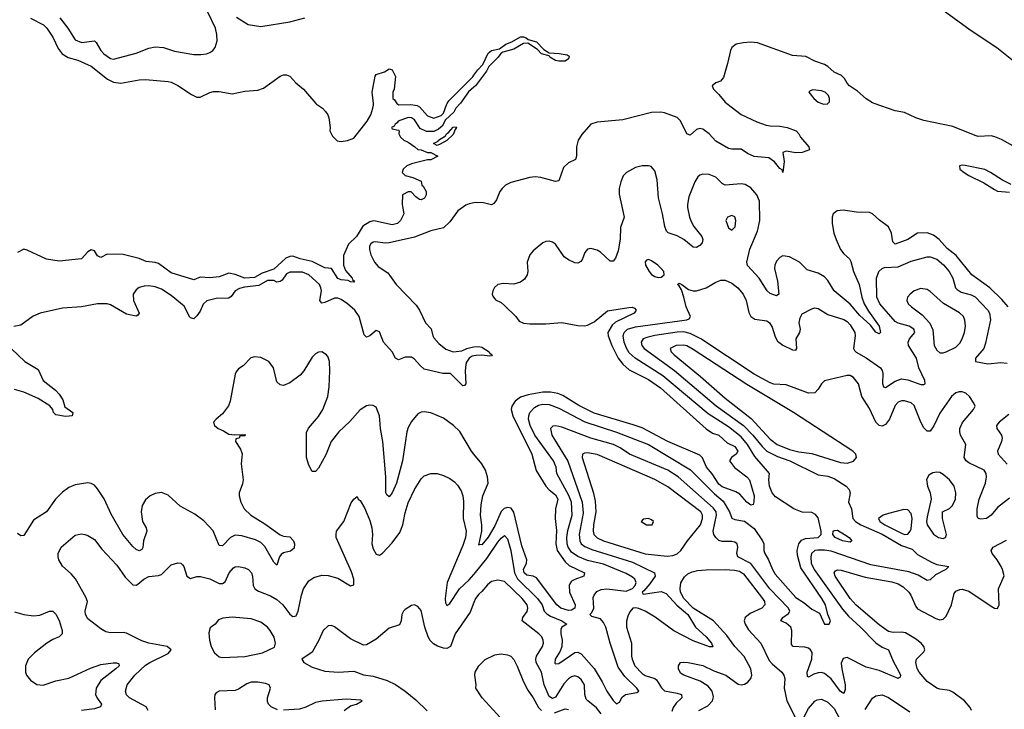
# Model space of a CAD drawing. Header units: inches. Extents: x 2001573 to 2220545, y 644482 to 846830.
# Tile 61 of 256: x 2037163 to 2043312, y 696218 to 700523. Entities that reach past the tile are written whole.
import ezdxf

# ---------------------------------------------------------------- set-up
doc = ezdxf.new("R2010")
doc.units = ezdxf.units.IN
doc.header["$MEASUREMENT"] = 0
for name, color, linetype in [('C0639', 7, 'Continuous'), ('C0649', 7, 'Continuous'), ('C0730', 7, 'Continuous'), ('C0740', 7, 'Continuous')]:
    doc.layers.add(name, color=color, linetype=linetype)

msp = doc.modelspace()

# ---------------------------------------------------------------- linework, layer by layer
at = {"layer": 'C0639', "color": 5}
for points, elevation in [([(2039914.6, 700000), (2039887.2, 699970), (2039874.3, 699945.7), (2039822.3, 699897.7), (2039801.1, 699858.9), (2039779.9, 699840.1), (2039750, 699826), (2039704.1, 699824.1), (2039663.7, 699843.7), (2039630, 699896.9), (2039610, 699911.1), (2039590, 699912.6), (2039527.7, 699890), (2039521.4, 699878.6), (2039507.3, 699870), (2039502, 699858), (2039486, 699850), (2039490, 699842), (2039530, 699834), (2039534, 699830), (2039532, 699810), (2039542, 699790), (2039562, 699770), (2039590, 699758), (2039632, 699730), (2039650, 699712), (2039671.1, 699711.1), (2039710, 699694), (2039730, 699694), (2039774, 699670), (2039730, 699648), (2039710, 699648), (2039610, 699624), (2039582, 699610), (2039558, 699590), (2039552, 699570), (2039571.1, 699551.1), (2039618.8, 699538.8), (2039670, 699514), (2039674, 699490), (2039683.6, 699483.6), (2039702, 699450), (2039702, 699430), (2039691.1, 699408.9), (2039670, 699398), (2039660.4, 699400.4), (2039636.4, 699416.4), (2039607.3, 699447.3), (2039590, 699448), (2039554, 699430), (2039552, 699370), (2039562, 699310), (2039542, 699270), (2039522, 699250), (2039490, 699242.7), (2039385.6, 699265.6), (2039370, 699267.1), (2039350, 699261.5), (2039305.5, 699234.5), (2039267.3, 699170), (2039217.5, 699122.5), (2039186.5, 699050), (2039184.6, 698990), (2039197.1, 698957.1), (2039240.3, 698910), (2039242, 698902), (2039254, 698890), (2039250, 698885.1), (2039230, 698887), (2039214.9, 698894.9), (2039170, 698898.3), (2039150, 698908.1), (2039110, 698969.6), (2039070, 698974.5), (2038990, 699013.5), (2038914, 699030), (2038870, 699046.5), (2038850, 699045.1), (2038825.8, 699034.2), (2038750, 698964.5), (2038678.6, 698941.4), (2038630, 698913.9), (2038570, 698909.7), (2038510, 698932.7), (2038470, 698939.9), (2038410, 698916.9), (2038350, 698910.8), (2038290, 698914.9), (2038250, 698898.8), (2038110, 698943.2), (2038030, 699001.5), (2038010, 699007.8), (2037952.9, 699012.9), (2037910, 699031.6), (2037810, 699057.5), (2037710, 699058.7), (2037670, 699037.6), (2037649.8, 699049.8), (2037630, 699079.3), (2037610, 699085.6), (2037590, 699073), (2037550, 699029.6), (2037410, 699015.9), (2037330, 699027.1), (2037210, 699084.2), (2037190, 699089.6), (2037150, 699069.5)], 260), ([(2039013.4, 700000), (2039016.5, 699996.5), (2039054, 699970), (2039073.4, 699950), (2039087.7, 699930), (2039094.9, 699910), (2039102.8, 699850), (2039101, 699830), (2039116, 699796), (2039146.4, 699766.4), (2039170, 699762), (2039211.3, 699768.7), (2039250, 699783), (2039333.5, 699890), (2039355.8, 699930), (2039369.7, 699970), (2039373, 699990), (2039372, 700000)], 260), ([(2039519.3, 700000), (2039519.6, 699999.6), (2039531.6, 699991.6), (2039606.3, 699993.7), (2039646.4, 699986.4), (2039659.6, 699979.6), (2039710, 699923), (2039750, 699908.9), (2039795.3, 699924.7), (2039810, 699938.8), (2039828.7, 699991.3), (2039833.8, 700000)], 260), ([(2040000, 699379.4), (2039970, 699374.2), (2039950, 699365.7), (2039900.1, 699330), (2039850, 699261.4), (2039810, 699224.1), (2039730, 699205.4), (2039630, 699166.1), (2039470, 699130.2), (2039447.9, 699127.9), (2039383.8, 699136.2), (2039370, 699134.3), (2039356.6, 699123.4), (2039348.4, 699110), (2039347.4, 699087.4), (2039355.3, 699055.3), (2039378.2, 699010), (2039402.3, 698982.3), (2039462.5, 698942.5), (2039514.6, 698870), (2039640.4, 698740.4), (2039660.1, 698710), (2039697, 698630), (2039733.1, 698593.1), (2039743, 698550), (2039750, 698537.4), (2039781.5, 698501.5), (2039825.1, 698465.1), (2039870, 698449.5), (2039925.3, 698454.7), (2039956.8, 698470), (2039990, 698479), (2040000, 698479.7)], 280), ([(2040000, 698423.6), (2039990, 698421.6), (2039970.3, 698409.7), (2039954.6, 698385.4), (2039950.2, 698369.8), (2039946.4, 698330), (2039950.2, 698249.8), (2039940.7, 698239.3), (2039930, 698236.2), (2039853.6, 698313.6), (2039806.5, 698313.5), (2039690, 698342.1), (2039663.5, 698363.5), (2039630, 698403.1), (2039610, 698416.7), (2039570, 698416.2), (2039530, 698399.3), (2039510.6, 698410.6), (2039489.9, 698450), (2039435, 698510), (2039410, 698575.1), (2039390, 698582.9), (2039350, 698549.6), (2039330, 698542), (2039315.6, 698555.6), (2039283.9, 698670), (2039255.5, 698710), (2039210, 698748.1), (2039170, 698776), (2039150, 698783.9), (2039130, 698784.3), (2039070, 698757.7), (2039050, 698754), (2039038.2, 698770), (2039047.2, 698830), (2039044.9, 698850), (2039035.6, 698870), (2038970, 698929.8), (2038930, 698946.9), (2038850, 698946.2), (2038830, 698936.5), (2038802.3, 698897.7), (2038790, 698888.2), (2038770, 698884.7), (2038750, 698894), (2038710, 698893.8), (2038656.9, 698863.1), (2038566.8, 698853.2), (2038535.4, 698844.6), (2038509.1, 698830.9), (2038484.2, 698795.8), (2038470, 698784), (2038390, 698781.7), (2038332.6, 698767.4), (2038310, 698746.2), (2038290, 698704.1), (2038270, 698674.6), (2038250, 698656), (2038230, 698661.1), (2038226.1, 698666.1), (2038190, 698735.4), (2038110, 698800.7), (2038050, 698840.3), (2038010, 698855.3), (2037970, 698861.8), (2037940, 698860), (2037910, 698850.9), (2037890, 698835.8), (2037872.7, 698810), (2037873.4, 698770), (2037908.7, 698690), (2037901.7, 698678.3), (2037890, 698672.8), (2037830, 698685.2), (2037730, 698743.9), (2037709.3, 698749.3), (2037650, 698748.8), (2037550, 698731), (2037430, 698722.6), (2037290.8, 698690), (2037248.5, 698671.5), (2037170, 698615.1), (2037127.8, 698607.8)], 280), ([(2037070, 698507.9), (2037196.5, 698390), (2037278.2, 698338.3), (2037309.5, 698269.5), (2037386.3, 698210), (2037410, 698186), (2037433.2, 698150), (2037445.1, 698105.1), (2037496.3, 698070), (2037491.3, 698050), (2037472.8, 698047.2), (2037450, 698046), (2037390, 698056.9), (2037375.6, 698070), (2037369.8, 698090), (2037352, 698112), (2037277.8, 698157.8), (2037190, 698197.8), (2037130, 698213.9)], 280), ([(2040000, 697811.1), (2039984.3, 697830), (2039911.1, 697951.1), (2039872.6, 697990), (2039810, 698034.5), (2039730, 698068.5), (2039690, 698074.7), (2039670, 698072.2), (2039650, 698063.1), (2039610, 698014.7), (2039590, 697976.9), (2039581.7, 697950), (2039554.8, 697770), (2039517.3, 697630), (2039490, 697569.8), (2039470, 697545.1), (2039456.4, 697556.4), (2039449.9, 697569.9), (2039450.9, 697669.1), (2039431.2, 697890), (2039416.7, 697970), (2039409.9, 698049.9), (2039390, 698103.6), (2039370, 698115.4), (2039350, 698117.2), (2039330, 698112.2), (2039290, 698087), (2039224.7, 698015.3), (2039157, 697950), (2039109.5, 697890), (2039074.4, 697805.7), (2039030, 697723), (2039010, 697701.6), (2038990, 697702.9), (2038970, 697741.6), (2038955, 697790), (2038954.4, 697945.6), (2038966.9, 697973.1), (2039030, 698045.8), (2039057.3, 698090), (2039087.3, 698170), (2039096.5, 698230), (2039100.6, 698330), (2039098, 698390), (2039090, 698416.2), (2039079.7, 698430), (2039050, 698449.7), (2039030, 698448.2), (2039010, 698438), (2038990, 698416.3), (2038938.5, 698330), (2038915.8, 698304.2), (2038850, 698255.4), (2038810, 698239.8), (2038790, 698242.8), (2038770, 698262.4), (2038749, 698349), (2038718.7, 698390), (2038670, 698414), (2038630, 698418.3), (2038607.4, 698412.6), (2038558, 698362), (2038530, 698342.6), (2038516, 698324), (2038509.3, 698310), (2038477.6, 698142.4), (2038468, 698112), (2038430, 698062.7), (2038390.8, 698030), (2038374.8, 698010), (2038380.7, 697990), (2038402.8, 697970), (2038436.5, 697956.5), (2038470, 697936), (2038508, 697932), (2038570, 697934), (2038574, 697930), (2038570, 697926), (2038538, 697922), (2038534, 697910), (2038514, 697906), (2038512, 697890), (2038541.7, 697841.7), (2038553.3, 697813.3), (2038547.2, 697750), (2038558, 697650), (2038555, 697625), (2038533.6, 697570), (2038533.8, 697550), (2038545.1, 697510), (2038566.3, 697470), (2038607.3, 697430), (2038695.1, 697375.1), (2038790, 697307.1), (2038810, 697298.6), (2038850, 697294.2), (2038874, 697270), (2038878.7, 697250), (2038877.1, 697222.9), (2038855.3, 697204.7), (2038810, 697194), (2038796.3, 697183.7), (2038786, 697170), (2038770, 697117.2), (2038750, 697136.2), (2038694.9, 697234.9), (2038670, 697259.1), (2038636.3, 697276.3), (2038550, 697300.2), (2038510, 697303.9), (2038479.6, 697290), (2038430, 697238.9), (2038410, 697240.9), (2038371.3, 697331.3), (2038314.1, 697394.1), (2038256.9, 697436.9), (2038165.1, 697485.1), (2038090, 697555.6), (2038050, 697571.2), (2038010, 697565.1), (2037978, 697550), (2037950, 697525.6), (2037928, 697490), (2037922.9, 697450), (2037930, 697391), (2037954, 697350), (2037956.5, 697330), (2037936.9, 697270), (2037932.6, 697227.4), (2037925.5, 697214.5), (2037910, 697206.4), (2037890, 697216.1), (2037870, 697234.8), (2037808.2, 697308.2), (2037735.7, 697435.8), (2037690, 697531.6), (2037650, 697594.5), (2037630, 697616.2), (2037610, 697627.6), (2037590, 697631.3), (2037510, 697618.5), (2037470, 697602.2), (2037430, 697573.1), (2037387.8, 697530), (2037330, 697451), (2037250, 697398.9), (2037190, 697302.9), (2037170, 697300.7), (2037150, 697316.2)], 320), ([(2037966.7, 696210), (2037952.8, 696232.8), (2037850, 696289.2), (2037830, 696308.8), (2037823.6, 696330), (2037833.8, 696370), (2037882.6, 696430), (2037950, 696492.9), (2037975.2, 696510), (2038090, 696566.2), (2038108.5, 696590), (2038084, 696610), (2037970, 696631.6), (2037925.5, 696645.5), (2037830, 696694), (2037810, 696697.8), (2037730, 696696), (2037702, 696702), (2037670, 696719.5), (2037590, 696781.6), (2037574.4, 696810), (2037572.4, 696830), (2037586, 696890), (2037577.5, 696917.5), (2037512.5, 697032.5), (2037484.2, 697064.2), (2037430, 697110.7), (2037408.5, 697150), (2037404.4, 697170), (2037403.8, 697190), (2037422, 697230), (2037510, 697304.5), (2037546.6, 697313.4), (2037570, 697309.6), (2037590, 697302.4), (2037630, 697276.9), (2037676.6, 697216.7), (2037770, 697116.9), (2037822.1, 697042.1), (2037870, 696995.3), (2037890, 696992.1), (2037901.8, 696998.2), (2037938.9, 697030), (2037970, 697047), (2038030, 697053.3), (2038050, 697060.3), (2038110, 697119.1), (2038150, 697132.6), (2038170, 697129.6), (2038180.4, 697120.4), (2038188.7, 697108.7), (2038208.2, 697050), (2038230, 697034), (2038270, 697047.2), (2038292.6, 697047.4), (2038350, 697031.3), (2038410, 697003.5), (2038430, 697002.7), (2038445.6, 697014.4), (2038471.3, 697070), (2038499.1, 697100.9), (2038510, 697107.2), (2038530, 697109.8), (2038570, 697100.4), (2038591.8, 697090), (2038611.3, 697070), (2038617.7, 697050), (2038621.2, 696990), (2038632, 696970), (2038654.3, 696954.3), (2038730, 696925.9), (2038770, 696904.3), (2038806.6, 696870), (2038850, 696811), (2038870, 696796.4), (2038881.7, 696798.3), (2038890, 696800.5), (2038903.5, 696830), (2038922.6, 696930), (2038934.9, 696970), (2038970, 697020.5), (2038999.5, 697040.5), (2039050, 697056), (2039090, 697052.9), (2039150, 697035.5), (2039230, 696988.5), (2039250, 696994), (2039250.2, 697029.8), (2039236.2, 697076.2), (2039140.7, 697290), (2039138.8, 697310), (2039142.8, 697330), (2039187.7, 697390), (2039233.7, 697506.3), (2039250, 697528.7), (2039270, 697546), (2039278, 697530), (2039290, 697522), (2039316.1, 697476.1), (2039350, 697397.2), (2039363.1, 697350), (2039366.9, 697310), (2039363.5, 697250), (2039370, 697219), (2039390, 697187), (2039410, 697180.7), (2039430, 697193.3), (2039490, 697256.4), (2039538.1, 697321.9), (2039556.3, 697370), (2039570, 697445.2), (2039590, 697506.6), (2039630, 697589.5), (2039670, 697656), (2039690, 697675.1), (2039730, 697689.4), (2039770, 697689.4), (2039810, 697678.4), (2039850, 697659.5), (2039878.2, 697638.2), (2039898, 697618), (2039921, 697581), (2039930.8, 697550.8), (2039934.6, 697514.6), (2039933.8, 697410), (2039951.9, 697330), (2039947.1, 697290), (2039930, 697241.1), (2039832.2, 697010), (2039821.3, 696910), (2039823.2, 696883.2), (2039830, 696865.1), (2039850, 696879.1), (2039909.7, 696970.3), (2039970, 697026.5), (2040000, 697060.2)], 340), ([(2040000, 696884.6), (2039975.9, 696824.1), (2039882.2, 696690), (2039853, 696610), (2039830, 696598.3), (2039810, 696599.5), (2039772.7, 696612.7), (2039747.5, 696627.5), (2039727.7, 696647.7), (2039714.8, 696670), (2039694, 696730), (2039670, 696834), (2039650, 696859), (2039630, 696869), (2039610, 696865.2), (2039570, 696841.2), (2039560.7, 696830), (2039550.4, 696809.6), (2039544.9, 696770), (2039534.6, 696745.4), (2039470, 696723.7), (2039390, 696656.2), (2039330, 696619.3), (2039310, 696617.2), (2039230, 696656.9), (2039130, 696733.3), (2039110, 696741.3), (2039090, 696739.7), (2039057.6, 696710), (2039031.1, 696648.9), (2038990, 696575.1), (2038926, 696530), (2038938, 696510), (2038990, 696480.4), (2039070, 696455.3), (2039151.3, 696448.7), (2039250, 696455.5), (2039310, 696434), (2039370, 696424.4), (2039458.3, 696398.3), (2039510, 696372.6), (2039570, 696330.2), (2039636.4, 696276.4), (2039708.1, 696208.1)], 360), ([(2037130, 696826.8), (2037190, 696808.8), (2037250, 696801.3), (2037290, 696806), (2037350, 696830.3), (2037371.2, 696831.2), (2037390, 696812.4), (2037410, 696772.4), (2037428.6, 696710), (2037429.2, 696690), (2037409.5, 696670.5), (2037370, 696653.9), (2037332.2, 696630), (2037255.5, 696570), (2037216.9, 696530), (2037199.1, 696490), (2037199.1, 696450), (2037206.9, 696430), (2037230, 696399.6), (2037270, 696373.6), (2037310, 696368.4), (2037390, 696395.2), (2037470, 696411.4), (2037605.7, 696474.3), (2037670, 696497), (2037748.2, 696508.2), (2037768.9, 696508.9), (2037782, 696502), (2037784.6, 696490), (2037764.4, 696470), (2037670, 696397), (2037641.2, 696350), (2037636.3, 696310), (2037646.7, 696286.7), (2037675.2, 696250), (2037667.1, 696232.9), (2037630, 696221.1), (2037550, 696210.9)], 320), ([(2038774.1, 696214.1), (2038733.4, 696233.4), (2038716.5, 696250), (2038710, 696266.8), (2038710.2, 696290), (2038730.2, 696350), (2038721.6, 696370), (2038699.2, 696379.2), (2038650, 696388.1), (2038610, 696386.4), (2038582.7, 696377.3), (2038530, 696343.2), (2038510, 696336.2), (2038410, 696331.1), (2038390, 696320.3), (2038383.1, 696310), (2038380.7, 696290), (2038385, 696215)], 340), ([(2039190.5, 696209.5), (2039230, 696239.8), (2039266, 696250), (2039302.8, 696270), (2039294.3, 696274.3), (2039201.3, 696281.3), (2039051.8, 696268.2), (2039010, 696259.3), (2038950, 696231), (2038910, 696219.4), (2038811.8, 696211.8)], 340)]:
    msp.add_lwpolyline(points, dxfattribs=dict(at, elevation=elevation))
for points, elevation in [([(2039770, 699738), (2039748, 699750), (2039776.4, 699763.6), (2039778, 699770), (2039822, 699798), (2039828.7, 699810), (2039842, 699818), (2039870, 699851.3), (2039890, 699854), (2039892, 699850), (2039882, 699838), (2039870, 699806), (2039830, 699768), (2039790, 699746)], 260), ([(2038490, 696793.3), (2038432.7, 696787.3), (2038404.4, 696775.6), (2038384.7, 696750), (2038353.7, 696726.3), (2038344.7, 696695.3), (2038348.7, 696650), (2038358.4, 696610), (2038379.3, 696570), (2038410, 696546.4), (2038430, 696540.3), (2038570, 696547.4), (2038679, 696570), (2038755.1, 696604.9), (2038760.9, 696630), (2038752.5, 696667.5), (2038727.6, 696710), (2038710, 696731.5), (2038670, 696762.4), (2038610, 696783.5)], 360)]:
    msp.add_lwpolyline(points, close=True, dxfattribs=dict(at, elevation=elevation))
at = {"layer": 'C0649', "color": 5}
for points, elevation in [([(2041580.4, 700000), (2041670, 699930.2), (2041766, 699886), (2041824.5, 699864.5), (2041850, 699859.4), (2041910, 699858.9), (2041957.1, 699850), (2042012, 699830), (2042030, 699810.4), (2042039.5, 699790), (2042090.6, 699730), (2042094.8, 699710), (2042050, 699694), (2042010, 699692.8), (2041950, 699702.7), (2041930, 699693.2), (2041938, 699638), (2041930, 699569.4), (2041925.6, 699585.6), (2041910, 699593.6), (2041876.2, 699636.2), (2041841.5, 699661.5), (2041750, 699669.3), (2041708.4, 699688.4), (2041670, 699715.5), (2041610, 699715), (2041590, 699718.9), (2041510, 699765.1), (2041470, 699810.9), (2041430, 699838.8), (2041410, 699844.1), (2041390, 699837.5), (2041350, 699802.5), (2041344, 699804), (2041330, 699811), (2041290.6, 699890.6), (2041270, 699911.6), (2041190, 699942.4), (2041166.4, 699946.4), (2041110, 699943.4), (2040930, 699897.5), (2040770, 699884.1), (2040730, 699871.3), (2040673.2, 699806.8), (2040650.5, 699770), (2040640.5, 699730), (2040641.1, 699670), (2040634, 699650), (2040590, 699628.9), (2040560.2, 699599.8), (2040530, 699516.2), (2040510, 699513.5), (2040418.1, 699538.1), (2040382.8, 699542.8), (2040350, 699538.8), (2040230, 699506.7), (2040196.8, 699490), (2040176.1, 699470), (2040162.8, 699450), (2040141.6, 699398.4), (2040124.5, 699375.5), (2040110, 699367.2), (2040059.3, 699379.3), (2040010, 699381.1), (2040000, 699379.4)], 280), ([(2042173, 700000), (2042183.8, 699996.2), (2042210, 699998.7), (2042211.2, 700000)], 320), ([(2043370, 699732.4), (2043295.1, 699775.1), (2043252.5, 699792.5), (2043230, 699797.9), (2043150, 699794.7), (2043130, 699799.7), (2042990, 699856), (2042810, 699893.1), (2042760.2, 699910), (2042690, 699944.4), (2042630, 699954.3), (2042500.4, 700000)], 280), ([(2043354.2, 699494.2), (2043301.7, 699521.7), (2043227, 699570), (2043190, 699586.9), (2043068.2, 699611.8), (2043046, 699614), (2043032, 699610), (2043034.8, 699590), (2043060.7, 699570), (2043090.8, 699550), (2043185.3, 699505.3), (2043250, 699462), (2043270, 699453.4), (2043345.5, 699445.5)], 320), ([(2043336.9, 698730), (2043297, 698777), (2043221, 698850), (2043109.5, 698929.5), (2043011.3, 699051.3), (2042955.1, 699095.1), (2042904.9, 699150), (2042870, 699177.6), (2042830, 699192.7), (2042770.1, 699189.9), (2042710, 699150.5), (2042630, 699120.7), (2042616.4, 699136.4), (2042607.1, 699190), (2042589.9, 699230), (2042531.9, 699271.9), (2042490, 699310.3), (2042470, 699319.5), (2042390, 699320.9), (2042305.2, 699334.8), (2042269.5, 699330.5), (2042244, 699310), (2042236.5, 699290), (2042236.8, 699250), (2042248.7, 699190), (2042262, 699150), (2042290, 699089.2), (2042310, 699062.2), (2042345, 699030), (2042353.9, 699013.9), (2042370.1, 698950), (2042406.2, 698870), (2042423.1, 698790), (2042438, 698750), (2042463.2, 698703.2), (2042531.6, 698610), (2042539.5, 698570), (2042530, 698561.3), (2042510, 698573), (2042476.1, 698616.1), (2042410, 698676.7), (2042350, 698746.6), (2042250.7, 698830.7), (2042210, 698895), (2042190, 698917.6), (2042150, 698940.4), (2042082, 698962), (2042034.3, 699010), (2041970, 699042), (2041930, 699048.2), (2041910, 699038.7), (2041890, 699016.2), (2041878.5, 698990), (2041876.9, 698970), (2041896.8, 698890), (2041904.9, 698810), (2041890, 698798.2), (2041850, 698813.8), (2041832.4, 698830), (2041782.2, 698910), (2041709.4, 698989.4), (2041704.5, 699010), (2041723.4, 699090), (2041770, 699202.6), (2041786.1, 699270), (2041784.4, 699390), (2041767.8, 699430), (2041730, 699473.2), (2041693.4, 699493.4), (2041670, 699498.5), (2041570, 699489.9), (2041550, 699499.8), (2041510, 699539.8), (2041470, 699557), (2041430, 699559.1), (2041410, 699551.5), (2041399, 699541), (2041380.2, 699510), (2041343.2, 699416.8), (2041333.4, 699370), (2041334, 699350), (2041345.4, 699290), (2041358.3, 699258.3), (2041372.9, 699232.9), (2041423.5, 699170), (2041430.2, 699149.8), (2041426.3, 699130), (2041410, 699112.6), (2041390, 699101.1), (2041370, 699102), (2041311.4, 699151.4), (2041270, 699173.4), (2041212.4, 699192.4), (2041202.8, 699202.8), (2041191.5, 699231.5), (2041178.4, 699310), (2041153.5, 699410), (2041143.9, 699523.9), (2041130, 699578.4), (2041106.3, 699606.3), (2041090, 699611.1), (2041050, 699611.1), (2041010, 699599.7), (2040952.2, 699570), (2040932.8, 699547.2), (2040917.3, 699510), (2040907.3, 699470), (2040906.8, 699433.2), (2040938, 699290), (2040914.7, 699225.3), (2040912.5, 699152.5), (2040900.6, 699079.4), (2040885.1, 699034.9), (2040870, 699015.4), (2040850, 699016), (2040790, 699072.1), (2040770, 699085.1), (2040730, 699095.3), (2040710, 699089.6), (2040692.2, 699070), (2040678.9, 699030), (2040667.1, 699012.9), (2040650, 699003.9), (2040630, 699005.8), (2040590, 699022.8), (2040563, 699043), (2040510, 699120.7), (2040490, 699133.6), (2040470, 699139.6), (2040450, 699137.6), (2040430, 699129.4), (2040370, 699080.7), (2040350, 699056), (2040333.4, 699010), (2040336.1, 698950), (2040332.4, 698930), (2040316.6, 698903.4), (2040290, 698883.5), (2040250, 698872.4), (2040184.4, 698875.6), (2040150.3, 698869.7), (2040129.2, 698850.8), (2040118.7, 698830), (2040114.4, 698810), (2040117.6, 698797.6), (2040134.7, 698774.7), (2040170, 698756.9), (2040190, 698739), (2040261.1, 698670), (2040281.7, 698641.7), (2040309.3, 698629.3), (2040350, 698624.2), (2040450, 698623.9), (2040550, 698632.8), (2040650, 698614), (2040690, 698612), (2040710, 698616.9), (2040750, 698636.8), (2040834.9, 698705.1), (2040966.7, 698726.7), (2040988.2, 698728.2), (2041003, 698723), (2041013, 698710), (2041000.5, 698690), (2040884.6, 698635.4), (2040864, 698616), (2040837, 698570), (2040838.8, 698550), (2040860.3, 698490), (2040899.9, 698410), (2040930, 698371.9), (2040970, 698336.6), (2041090, 698275.9), (2041164.3, 698224.3), (2041450, 697969), (2041490, 697942.5), (2041530, 697928.2), (2041582.2, 697882.2), (2041630, 697858.9), (2041647.5, 697830), (2041638, 697810), (2041608.9, 697790), (2041596.9, 697770), (2041627.7, 697727.7), (2041704, 697670), (2041720.7, 697650), (2041750.4, 697550), (2041747.3, 697512.7), (2041743.6, 697496.4), (2041730, 697493.2), (2041703.6, 697510), (2041661.4, 697561.4), (2041635.8, 697575.8), (2041550, 697606.5), (2041530, 697622.4), (2041487.4, 697687.4), (2041452.6, 697730), (2041428.4, 697788.4), (2041410, 697804.9), (2041210.7, 697890), (2041050, 697974.3), (2040994.6, 697994.6), (2040750, 698066), (2040654.8, 698114.8), (2040556.1, 698176.1), (2040525.1, 698190), (2040477.9, 698197.9), (2040430, 698197.5), (2040338.3, 698181.7), (2040290, 698165.8), (2040257.8, 698142.2), (2040237, 698110), (2040233.7, 698090), (2040243.3, 698050), (2040361.7, 697810), (2040388.3, 697708.3), (2040450, 697611.6), (2040470, 697588.9), (2040510, 697556.1), (2040523.3, 697530), (2040509.7, 697470.3), (2040507.3, 697410), (2040514.8, 697334.8), (2040512.1, 697250), (2040519.4, 697210), (2040570, 697137.6), (2040594.6, 697114.6), (2040690.3, 697070), (2040686.4, 697050), (2040630, 697029.1), (2040610, 697016.8), (2040599.2, 697000.8), (2040595, 696990), (2040597.4, 696950), (2040632, 696870), (2040630, 696849.9), (2040610, 696837), (2040590, 696833.6), (2040543.1, 696850), (2040517.5, 696870), (2040390, 697039.4), (2040370, 697048.1), (2040330, 697054.4), (2040314, 697070), (2040309.6, 697090), (2040327.7, 697130), (2040331.2, 697150), (2040299, 697239), (2040250, 697448.2), (2040233.7, 697473.7), (2040210, 697478), (2040189.5, 697470.5), (2040170, 697451.9), (2040130, 697362.6), (2040090, 697292.3), (2040050, 697244.5), (2040033.4, 697246.6), (2040030, 697242), (2040049.1, 697330), (2040048.7, 697370), (2040040.3, 697430), (2040045.6, 697494.4), (2040056.3, 697550), (2040089.4, 697630), (2040085.7, 697670), (2040071.8, 697710), (2040050, 697751.1), (2040000, 697811.1)], 320), ([(2040000, 697060.2), (2040010, 697071.4), (2040080.3, 697159.7), (2040150, 697262.2), (2040170, 697287), (2040190, 697302.2), (2040210, 697283), (2040231.1, 697210), (2040252.5, 697070), (2040272.1, 697032.1), (2040398.1, 696910), (2040425.6, 696870), (2040439.6, 696830), (2040454.8, 696814.8), (2040479.3, 696799.3), (2040549.7, 696770), (2040579.6, 696750), (2040550, 696730.3), (2040543, 696717), (2040542.7, 696690), (2040551.6, 696650), (2040549, 696610), (2040538.8, 696581.2), (2040508.4, 696530), (2040506.1, 696506.2), (2040510, 696501.3), (2040530, 696504), (2040630, 696571.9), (2040650, 696574.3), (2040670, 696563.7), (2040751.7, 696471.7), (2040800.7, 696390), (2040829.1, 696330), (2040870, 696272.1), (2040890, 696252.6), (2040910, 696262), (2040925.4, 696294.6), (2040946.4, 696310), (2041017.8, 696322.2), (2041030.3, 696330), (2041017.7, 696350), (2040943, 696423), (2040901.4, 696481.4), (2040850, 696630.4), (2040824.4, 696730), (2040810, 696760.2), (2040790, 696782.8), (2040736.9, 696796.9), (2040724.9, 696810), (2040737.3, 696822.7), (2040748, 696850), (2040744.9, 696915.1), (2040750, 696931.2), (2040767.2, 696952.8), (2040794.3, 696965.7), (2040829.2, 696970.8), (2040950, 696955.7), (2040990, 696971.7), (2041007.9, 696990), (2041013.8, 697010), (2041004.2, 697030), (2040990, 697043.4), (2040950, 697065.7), (2040810, 697123.5), (2040710, 697147.1), (2040650, 697171.2), (2040610, 697199.6), (2040588.5, 697230), (2040582.5, 697250), (2040580.8, 697290), (2040586.8, 697333.2), (2040613.9, 697430), (2040609.3, 697510), (2040592.8, 697552.8), (2040517.9, 697690), (2040512.7, 697730), (2040496.1, 697770), (2040379.6, 697930), (2040350.6, 697990), (2040341.5, 698030), (2040342.1, 698050), (2040349.4, 698070), (2040377.8, 698102.2), (2040404.1, 698115.9), (2040430, 698122.4), (2040470, 698121.7), (2040530, 698098.7), (2040693.2, 698013.2), (2040890, 697947.1), (2041090, 697870.8), (2041353.5, 697713.5), (2041503.5, 697563.5), (2041556.9, 697516.9), (2041596.7, 697450), (2041611.6, 697411.6), (2041630, 697402.3), (2041690, 697391.6), (2041750, 697345.6), (2041802.4, 697270), (2041810.9, 697250), (2041811.2, 697210), (2041817.4, 697190), (2041840.6, 697150), (2041863.7, 697090), (2041882.1, 697062.1), (2042010, 696916.2), (2042062.2, 696882.2), (2042110, 696843.2), (2042157.4, 696817.4), (2042190, 696749.5), (2042218, 696750), (2042227.7, 696770), (2042210.2, 696810.2), (2042196.6, 696870), (2042173.3, 696910), (2042040.7, 697100.7), (2042019.8, 697179.8), (2042019.5, 697210), (2042025.1, 697234.9), (2042030, 697251.6), (2042045.9, 697274.1), (2042070, 697284.9), (2042150, 697289.5), (2042168.5, 697310), (2042169.3, 697330), (2042150, 697412.4), (2042133.2, 697433.2), (2042110, 697445.5), (2042050, 697449.5), (2041997.3, 697470), (2041883.3, 697543.3), (2041861.9, 697570), (2041845.6, 697610), (2041841, 697650), (2041846, 697690), (2041755.3, 697795.3), (2041709.3, 697870), (2041670, 697918), (2041590, 697982.1), (2041462.5, 698062.5), (2041180, 698300), (2041006.9, 698410), (2040970, 698443.7), (2040952.9, 698472.9), (2040938.8, 698510), (2040933, 698550), (2040938.1, 698570), (2040959.3, 698590), (2041010, 698604.7), (2041330.6, 698649.4), (2041344.2, 698655.8), (2041352.4, 698670), (2041325.5, 698730), (2041311.5, 698791.5), (2041295.6, 698835.6), (2041282, 698862), (2041271.3, 698870), (2041282.5, 698877.5), (2041299.3, 698870), (2041339.3, 698839.3), (2041370, 698829.7), (2041390, 698830.9), (2041450, 698848.6), (2041510, 698885.1), (2041543, 698897), (2041570, 698896), (2041610, 698877.8), (2041649.2, 698849.2), (2041681.2, 698810), (2041700.7, 698770), (2041715.9, 698695.9), (2041729.9, 698669.9), (2041753.6, 698653.6), (2041830, 698642), (2041846.6, 698630), (2041862.5, 698602.5), (2041882.2, 698542.2), (2041896.8, 698516.8), (2041930, 698490.5), (2041990, 698462.2), (2042010, 698459.6), (2042016.9, 698470), (2042012.4, 698530), (2042035.2, 698570), (2042039, 698590), (2042031.8, 698630), (2042038.3, 698661.7), (2042050, 698686), (2042110, 698717.4), (2042130, 698723.5), (2042150, 698720.5), (2042210, 698683), (2042310, 698652.1), (2042330, 698639.4), (2042350, 698617.8), (2042378.3, 698570), (2042381.5, 698550), (2042370.7, 698470.7), (2042377.2, 698457.2), (2042386.7, 698446.7), (2042450, 698412.4), (2042539.8, 698350), (2042550, 698333), (2042553.8, 698313.8), (2042551.6, 698251.6), (2042558, 698230), (2042570, 698225.8), (2042630, 698266.4), (2042670, 698281.1), (2042710, 698275.3), (2042790, 698245.7), (2042810, 698245.1), (2042818.4, 698250), (2042816.5, 698270), (2042777.9, 698350), (2042763.5, 698410), (2042713.7, 698490), (2042712.8, 698510), (2042720.7, 698530), (2042753.2, 698570), (2042747.2, 698590), (2042717.7, 698610), (2042650, 698627.4), (2042630, 698639.2), (2042534.1, 698750), (2042516.6, 698790), (2042513.8, 698910), (2042528.4, 698951.6), (2042549.3, 698970.7), (2042564.3, 698975.7), (2042650, 698980.8), (2042730, 699015.7), (2042830, 699042.2), (2042850, 699043.4), (2042890, 699027.5), (2042932.7, 698992.7), (2042968.4, 698950), (2042990.5, 698910), (2043008.4, 698850), (2043017.7, 698837.7), (2043042.3, 698822.3), (2043106, 698806), (2043130, 698793.7), (2043208.6, 698710), (2043220.8, 698690), (2043226.6, 698650), (2043195.7, 698504.3), (2043183.8, 698470), (2043132.4, 698410), (2043132, 698390), (2043210, 698374.4), (2043290, 698382.5), (2043330, 698379.2)], 340), ([(2043343.8, 697536.2), (2043270, 697478.2), (2043230, 697429.8), (2043201.6, 697410), (2043164.9, 697404.9), (2043149.8, 697409.8), (2043143.2, 697423.2), (2043142.1, 697470), (2043156, 697530), (2043194.7, 697630), (2043202, 697670), (2043198.8, 697690), (2043186.3, 697710), (2043090, 697757.3), (2043073.1, 697770), (2043062.6, 697790), (2043071, 697870), (2043037.8, 697930), (2043033.6, 697950), (2043035.5, 697970), (2043051.9, 698008.1), (2043119.6, 698090), (2043129.5, 698110), (2043122.9, 698130), (2043095.6, 698170), (2043071.9, 698191.9), (2043050, 698198.9), (2043030, 698198.9), (2043010, 698192.8), (2042982, 698170), (2042910, 698066.3), (2042872.9, 697987.1), (2042850, 697955.1), (2042830, 697954.7), (2042810, 697975.4), (2042790.5, 698010.5), (2042750, 698114), (2042730, 698132), (2042690, 698143.5), (2042670, 698142.8), (2042650, 698134.8), (2042630, 698113.7), (2042595.5, 698030), (2042570, 697996.8), (2042550, 697985.7), (2042530, 697989), (2042510, 698011.1), (2042470, 698096.4), (2042422.8, 698170), (2042401.8, 698250), (2042370.9, 698290), (2042350, 698301.4), (2042330, 698302.2), (2042190, 698267.6), (2042170, 698249.6), (2042150, 698215.6), (2042130, 698193), (2042090, 698191.2), (2041950, 698243.6), (2041872.4, 698247.6), (2041850, 698255.3), (2041749.8, 698310), (2041416.3, 698530), (2041350, 698563.9), (2041310, 698573.5), (2041270, 698573), (2041130, 698552.4), (2041080.3, 698539.7), (2041058, 698530), (2041043.5, 698510), (2041048.1, 698490), (2041062.8, 698470), (2041253.5, 698333.6), (2041513.1, 698113.1), (2041683.9, 697990), (2041742.1, 697930), (2041799.1, 697859.1), (2041830.1, 697830), (2041896.2, 697796.2), (2041972.3, 697770), (2042150, 697681.8), (2042210, 697673.6), (2042250, 697659.6), (2042324.4, 697610), (2042343.7, 697590), (2042350.2, 697570.2), (2042340.3, 697510), (2042357.3, 697470), (2042366, 697410), (2042382.2, 697390), (2042415.7, 697370), (2042550, 697312), (2042670, 697240.3), (2042737.3, 697217.3), (2042770, 697183.2), (2042856.9, 697136.9), (2042890, 697122.7), (2042966, 697110), (2042948, 697090), (2042881.8, 697058.2), (2042850, 697025.1), (2042830, 697020.9), (2042774.6, 697054.6), (2042715.8, 697075.8), (2042478.8, 697118.8), (2042230, 697204.2), (2042190, 697211.5), (2042147.9, 697212.1), (2042130, 697208.6), (2042108.4, 697190), (2042104.4, 697170), (2042107.1, 697130), (2042125.3, 697090), (2042302.2, 696842.2), (2042338.4, 696798.4), (2042413.1, 696733.1), (2042510, 696633.4), (2042550, 696605.5), (2042588.1, 696588.1), (2042618.9, 696518.9), (2042656.6, 696450), (2042663.2, 696430), (2042662, 696418), (2042650, 696409.8), (2042530, 696459.9), (2042450, 696481.7), (2042330, 696541.4), (2042305.5, 696534.5), (2042294.4, 696505.6), (2042297.1, 696470), (2042317.5, 696370), (2042318.3, 696341.7), (2042310, 696316.2), (2042290, 696328.6), (2042230, 696408.9), (2042190, 696441.1), (2042170, 696447.5), (2042150, 696446.4), (2042122.8, 696437.2), (2042090, 696418.3), (2042082.7, 696422.7), (2042081, 696450), (2042109.3, 696530), (2042111.4, 696571.4), (2042101.5, 696590), (2042090, 696598.9), (2042066.3, 696606.3), (2041994, 696610), (2041983.3, 696623.3), (2041984.4, 696710), (2041979.8, 696730), (2041950, 696756), (2041917.2, 696770), (2041929.6, 696790), (2041964.3, 696815.7), (2041971.9, 696830), (2041964.7, 696850), (2041848.1, 696970), (2041730, 697127.7), (2041648.7, 697170), (2041641.6, 697190), (2041648.6, 697230), (2041644.7, 697250), (2041630, 697261), (2041610, 697265.3), (2041550, 697264.6), (2041530, 697272.2), (2041511.5, 697290), (2041498.6, 697310), (2041493.9, 697330), (2041515.1, 697430), (2041512, 697450), (2041495, 697475), (2041274.6, 697670), (2041210, 697710.8), (2040971.9, 697810), (2040912.9, 697850), (2040870.9, 697870), (2040730.6, 697910.6), (2040550, 697978.3), (2040512.4, 697987.6), (2040493.6, 697986.4), (2040478.5, 697970), (2040486.9, 697930), (2040587.3, 697767.3), (2040675.8, 697510), (2040683.3, 697443.3), (2040657.6, 697310), (2040661, 697270), (2040670.8, 697250.8), (2040693.6, 697233.6), (2040736.1, 697216.1), (2040990, 697135.8), (2041128.5, 697070), (2041132.7, 697050), (2041098.6, 697001.4), (2041062.1, 696957.9), (2041050.2, 696950), (2041056.8, 696936.8), (2041170, 696953.9), (2041201.3, 696941.3), (2041267.4, 696867.4), (2041335.7, 696810), (2041382.8, 696730), (2041450.7, 696670), (2041483.6, 696630), (2041491.2, 696608.8), (2041471.8, 696608.2), (2041370, 696645.1), (2041248, 696708), (2041132.7, 696792.7), (2041070, 696830.3), (2041030, 696846.2), (2041008.8, 696851.2), (2040991.5, 696848.4), (2040973.5, 696826.5), (2040960.2, 696799.8), (2040952.5, 696767.5), (2040953.8, 696730), (2040984.8, 696630), (2040984.3, 696550), (2040987.7, 696530), (2041005.6, 696490), (2041050, 696442), (2041070, 696429.6), (2041130, 696410.1), (2041141, 696401), (2041171, 696351), (2041190, 696333.2), (2041270, 696319.5), (2041296, 696310), (2041298, 696290), (2041263.1, 696256.9), (2041243.5, 696230), (2041235.5, 696204.5)], 360), ([(2040000, 698479.7), (2040030, 698481.8), (2040050, 698478.4), (2040095.2, 698450), (2040100.2, 698440.2), (2040113.7, 698430), (2040110, 698423.7), (2040098.6, 698421.4), (2040050, 698427.8), (2040013.7, 698426.3), (2040000, 698423.6)], 280), ([(2043341.3, 698058.7), (2043279.2, 698010), (2043262.6, 697990), (2043266.6, 697970), (2043295, 697930), (2043298, 697910), (2043295.4, 697890), (2043270.7, 697830), (2043273.8, 697810), (2043330, 697747.8)], 340), ([(2043107.2, 696210), (2043099.6, 696230), (2043062.8, 696270), (2042990, 696324.5), (2042970, 696334.4), (2042910, 696342.5), (2042890, 696350.1), (2042830, 696390.9), (2042780.2, 696450), (2042767.9, 696472.1), (2042759.7, 696510), (2042764.7, 696530), (2042810, 696577.6), (2042815.6, 696590), (2042810, 696610.2), (2042792.2, 696630), (2042757, 696657), (2042694.5, 696694.5), (2042670, 696700.4), (2042618.2, 696698.2), (2042590, 696703.9), (2042530, 696745.4), (2042387.9, 696867.9), (2042350.1, 696910), (2042255.8, 697050), (2042250.3, 697070), (2042258.2, 697081.8), (2042271.3, 697088.7), (2042293, 697087), (2042443.7, 697043.7), (2042610, 697013.4), (2042650, 697000.4), (2042681.6, 696981.6), (2042715.9, 696950), (2042729.1, 696930), (2042759.1, 696859.1), (2042770, 696844.5), (2042884.4, 696784.4), (2042910, 696777.2), (2042930, 696780.2), (2042950, 696799.7), (2042981.6, 696870), (2043000, 696940), (2043010, 696954.7), (2043034.7, 696965.3), (2043050, 696967.4), (2043090, 696954.4), (2043230, 696860.7), (2043250, 696849.8), (2043270, 696846.9), (2043279.7, 696870), (2043276.5, 696970), (2043310.4, 697050.4), (2043302, 697090), (2043292.7, 697110), (2043268.2, 697150), (2043236.4, 697190), (2043230.4, 697210), (2043243, 697230), (2043325.6, 697274.4)], 380), ([(2041404.6, 696210), (2041460.3, 696239.7), (2041489.4, 696270), (2041495.4, 696295.4), (2041488.4, 696330), (2041462, 696362), (2041413.8, 696393.8), (2041310.8, 696430), (2041290, 696444.4), (2041278, 696470), (2041277.3, 696490), (2041290, 696509), (2041308.2, 696511.8), (2041338, 696510), (2041430, 696490.8), (2041498.3, 696458.3), (2041573.6, 696430), (2041650, 696375.7), (2041670, 696370.6), (2041690, 696374.6), (2041710, 696387.1), (2041728.4, 696410), (2041735.1, 696430), (2041729.5, 696470), (2041686.9, 696546.9), (2041630.2, 696610), (2041578.6, 696678.6), (2041495.4, 696770), (2041370, 696849.4), (2041310.8, 696910), (2041290.5, 696950), (2041287.1, 696972.9), (2041292.9, 697007.1), (2041314.9, 697045.1), (2041336.7, 697063.3), (2041363.9, 697076.1), (2041395.9, 697084.1), (2041451, 697089), (2041568.6, 697091.4), (2041627.3, 697087.3), (2041659.6, 697079.6), (2041683.4, 697063.4), (2041802.2, 696910), (2041814.4, 696890), (2041817.8, 696870), (2041797.2, 696850), (2041725.1, 696815), (2041702, 696798), (2041693.9, 696790), (2041688.4, 696770), (2041693.5, 696750), (2041714.4, 696714.4), (2041791.8, 696630), (2041843, 696523), (2041861.7, 696501.7), (2041922.3, 696450), (2041935.8, 696430), (2041941.1, 696410), (2041936.9, 696350), (2041953.9, 696270), (2042020.6, 696140.6)], 380), ([(2040793.7, 696190), (2040766, 696226), (2040710.7, 696270), (2040702, 696282), (2040692.8, 696310), (2040689.8, 696370), (2040670, 696404.7), (2040650, 696420.3), (2040630, 696426.2), (2040610, 696421.5), (2040590, 696409), (2040562.2, 696377.8), (2040510, 696294.4), (2040490, 696285.3), (2040470, 696298.6), (2040439.4, 696370), (2040422.1, 696450), (2040389.1, 696510), (2040387.1, 696530), (2040391.3, 696548.7), (2040428.9, 696610), (2040434.2, 696630), (2040432.4, 696650), (2040423.5, 696670), (2040405.6, 696690), (2040301.6, 696770), (2040305.4, 696790), (2040331.8, 696828.2), (2040337.6, 696850), (2040333.5, 696870), (2040302.2, 696910), (2040190, 697015.9), (2040150, 697023.1), (2040110, 697014.8), (2040084.2, 696995.8), (2040050, 696953), (2040030, 696936.9), (2040010, 696909.6), (2040000, 696884.6)], 360), ([(2040165.2, 696165.2), (2040050.8, 696290), (2040011.3, 696350), (2040014.8, 696370), (2040006, 696430), (2040008, 696450), (2040030.3, 696489.6), (2040070, 696529.6), (2040130, 696556.9), (2040170, 696564.2), (2040210, 696558.7), (2040230, 696549.6), (2040248.7, 696528.7), (2040270, 696487), (2040309.1, 696389.1), (2040336.6, 696336.6), (2040370, 696289.7), (2040404.2, 696230), (2040422, 696210)], 380), ([(2042444, 696216), (2042470, 696258.7), (2042490, 696287.8), (2042510, 696302.6), (2042550, 696308.6), (2042590, 696292.5), (2042721.3, 696201.3)], 380), ([(2042050, 696144.8), (2042090, 696222.4), (2042130, 696268.6), (2042143, 696277), (2042170, 696280.8), (2042210, 696262.3), (2042250, 696222.9), (2042331.6, 696070)], 380), ([(2040503.8, 696196.2), (2040570, 696220.2), (2040590, 696216.8)], 380)]:
    msp.add_lwpolyline(points, dxfattribs=dict(at, elevation=elevation))
for points, elevation in [([(2041610, 699300.9), (2041582.8, 699290), (2041573.4, 699270), (2041590, 699222.8), (2041610, 699208), (2041630.8, 699229.2), (2041636.3, 699270), (2041630, 699292.7)], 340), ([(2041090, 699025.6), (2041078, 699022), (2041069, 699011), (2041072.2, 698990), (2041094.9, 698950), (2041110, 698933), (2041130, 698920.4), (2041150, 698913), (2041170, 698914.8), (2041189, 698931), (2041186, 698950), (2041169.5, 698970), (2041149.5, 698990), (2041110, 699016.9)], 340), ([(2042790, 698844.2), (2042750.3, 698829.7), (2042724.9, 698810), (2042708.2, 698790), (2042704.4, 698770), (2042712.7, 698750), (2042732.4, 698730), (2042799.5, 698679.5), (2042848.1, 698628.1), (2042866, 698586), (2042874.3, 698490), (2042890, 698459.6), (2042910, 698444), (2042930, 698443.2), (2042950, 698449.2), (2043010, 698478.5), (2043035.5, 698504.5), (2043049.9, 698530), (2043064.7, 698570), (2043070.6, 698610), (2043066.8, 698646.8), (2043056.8, 698670), (2043033.1, 698693.1), (2042931.8, 698751.8), (2042850, 698826.3), (2042830, 698838.7)], 360), ([(2041308.1, 698491.9), (2041264, 698490), (2041225.2, 698470), (2041232.4, 698450), (2041251.1, 698430), (2041415.9, 698295.9), (2041570, 698160.6), (2041732.4, 698032.4), (2041850, 697904.2), (2041893.2, 697870), (2041970, 697838.7), (2042030, 697824.5), (2042110, 697815), (2042290, 697758.1), (2042330, 697753.7), (2042370, 697766.5), (2042389.2, 697790), (2042385.6, 697810), (2042367.2, 697830), (2041995.6, 698070), (2041705.3, 698245.3), (2041370, 698464.9), (2041330, 698486.7)], 380), ([(2040710, 697818.7), (2040690, 697817.7), (2040677.4, 697810), (2040676.3, 697790), (2040746.4, 697566.4), (2040757.3, 697517.3), (2040762.1, 697450), (2040747.4, 697370), (2040744.8, 697330), (2040749.6, 697310), (2040758.7, 697298.7), (2040770, 697288.7), (2040810, 697270.5), (2041070, 697187.7), (2041207.2, 697172.8), (2041242.5, 697177.5), (2041270, 697189.4), (2041291.6, 697208.4), (2041334.1, 697270), (2041414.5, 697370), (2041427.8, 697410), (2041427.2, 697430), (2041416.1, 697450), (2041210, 697606.1), (2041130, 697653.1), (2040770, 697809.2)], 380), ([(2042890, 697698.9), (2042866.6, 697693.4), (2042840.9, 697679.1), (2042826.9, 697653.1), (2042831.8, 697610), (2042848.5, 697570), (2042855.5, 697530), (2042830, 697419.3), (2042827.4, 697390), (2042830.3, 697370), (2042870, 697310.4), (2042902, 697290), (2042930, 697283.7), (2042945.2, 697290), (2042951.5, 697310), (2042927.3, 697410), (2042927.3, 697450), (2042970, 697470.4), (2042988, 697490), (2043008.2, 697530), (2043009.7, 697570), (2042998.3, 697610), (2042969.8, 697649.8), (2042930, 697684.7), (2042910, 697695.8)], 380), ([(2042684.8, 697464.8), (2042590, 697441), (2042555.2, 697430), (2042526, 697410), (2042534.5, 697390), (2042565.5, 697370), (2042670, 697317.5), (2042690, 697310.1), (2042710, 697310.9), (2042724.9, 697330), (2042730, 697345.3), (2042737.1, 697410), (2042730, 697441), (2042710, 697462.8)], 380), ([(2041090, 697409.2), (2041056, 697404), (2041044.7, 697390), (2041078, 697370), (2041110, 697369.1), (2041114, 697370), (2041121.2, 697390), (2041110, 697401.2)], 420), ([(2042350, 697260.7), (2042302, 697270), (2042255.1, 697290), (2042240.7, 697310), (2042244.2, 697330), (2042250, 697334.7), (2042270, 697336.8), (2042314.9, 697310), (2042343.1, 697290), (2042360.5, 697270)], 340)]:
    msp.add_lwpolyline(points, close=True, dxfattribs=dict(at, elevation=elevation))
at = {"layer": 'C0730', "color": 5}
for points, elevation in [([(2037415.1, 700535.1), (2037464.5, 700470), (2037510, 700398), (2037550, 700381.6), (2037630.6, 700390.6), (2037641.4, 700381.4), (2037670.8, 700330.8), (2037689.7, 700309.7), (2037730, 700281.2), (2037750, 700275.7), (2037890, 700313.8), (2037970, 700345), (2038010, 700353.7), (2038061, 700350), (2038130, 700325.8), (2038250, 700306), (2038294.9, 700305.1), (2038329.7, 700310.3), (2038350, 700318.4), (2038369.7, 700330.3), (2038385.1, 700350), (2038396.3, 700390), (2038394, 700430), (2038385.4, 700470), (2038338.4, 700570)], 280), ([(2038518, 700538), (2038590, 700493.4), (2038670, 700480.5), (2038850, 700510.6), (2038944.8, 700535.2)], 280), ([(2037230, 700533.3), (2037311.4, 700490), (2037333.6, 700470), (2037370, 700413.7), (2037403.2, 700343.2), (2037428.9, 700308.9), (2037466.4, 700286.4), (2037526, 700270), (2037610, 700232.7), (2037711.9, 700151.9), (2037750, 700132.3), (2037794.3, 700125.7), (2037910, 700146.7), (2037950, 700149.2), (2038090, 700137.4), (2038110, 700132.9), (2038150, 700112.9), (2038236.3, 700056.3), (2038270, 700039.6), (2038290, 700038.3), (2038350, 700067.8), (2038373.7, 700073.7), (2038410, 700074.7), (2038490, 700059.7), (2038570, 700077.6), (2038650, 700082.8), (2038685.2, 700094.8), (2038790, 700171.3), (2038810, 700178.8), (2038830, 700179.1), (2038850.5, 700170), (2038888.7, 700128.7), (2038936.3, 700090), (2039013.4, 700000)], 260), ([(2039372, 700000), (2039364.6, 700070), (2039383.5, 700170), (2039390, 700180.5), (2039442.5, 700197.5), (2039470, 700216), (2039490, 700210.7), (2039510.9, 700169.1), (2039502, 700090), (2039494, 700070), (2039494, 700030), (2039503.6, 700023.6), (2039519.3, 700000)], 260), ([(2039833.8, 700000), (2039843.6, 700016.4), (2039992.9, 700167.1), (2040000, 700176.9)], 260), ([(2040000, 700101.4), (2039966.4, 700073.6), (2039917.2, 700002.8), (2039914.6, 700000)], 260)]:
    msp.add_lwpolyline(points, dxfattribs=dict(at, elevation=elevation))
at = {"layer": 'C0740', "color": 5}
for points, elevation in [([(2042822.8, 700662.8), (2043099.3, 700459.3), (2043265.2, 700350), (2043390.3, 700250)], 280), ([(2040000, 700176.9), (2040024, 700210), (2040056.3, 700243.7), (2040090, 700314.9), (2040110, 700330.6), (2040158.9, 700341.1), (2040199.5, 700370), (2040235.8, 700384.2), (2040290, 700416.9), (2040310, 700416.9), (2040327.3, 700410), (2040338.8, 700398.8), (2040390, 700384.4), (2040437.3, 700337.3), (2040470, 700315.3), (2040532.1, 700312.1), (2040583.1, 700303.1), (2040594.7, 700294.7), (2040590, 700279.3), (2040570, 700263.5), (2040530, 700263.5), (2040510, 700268.4), (2040474.5, 700290), (2040470, 700297.2), (2040422, 700310), (2040397, 700337), (2040337, 700377), (2040310, 700375.1), (2040250, 700339.1), (2040180.3, 700319.7), (2040168.2, 700311.8), (2040151.3, 700288.7), (2040092.2, 700230), (2040078.6, 700201.4), (2040010.2, 700109.8), (2040000, 700101.4)], 260), ([(2042500.4, 700000), (2042490, 700003.7), (2042450, 700028.1), (2042396.3, 700076.3), (2042345.4, 700110), (2042330, 700127), (2042315.2, 700155.2), (2042295.1, 700175.1), (2042250, 700195.4), (2042210.5, 700230.5), (2042190, 700242.5), (2042130, 700263.7), (2042072.4, 700292.4), (2041990, 700298.4), (2041770, 700377.5), (2041730, 700383.5), (2041680.6, 700379.4), (2041638.8, 700370), (2041611.1, 700348.9), (2041601.5, 700330), (2041584.6, 700250), (2041558.6, 700161.4), (2041540, 700140), (2041511.2, 700128.8), (2041487.6, 700110), (2041496, 700090), (2041530, 700056.9), (2041568.9, 700008.9), (2041580.4, 700000)], 280), ([(2042211.2, 700000), (2042220.5, 700010), (2042221.4, 700030), (2042214.2, 700050), (2042193.7, 700070), (2042170, 700078.5), (2042115.6, 700084.4), (2042100.6, 700079.4), (2042090.6, 700070), (2042123.6, 700030), (2042150, 700008.1), (2042173, 700000)], 320)]:
    msp.add_lwpolyline(points, dxfattribs=dict(at, elevation=elevation))

doc.saveas('drawing.dxf')
